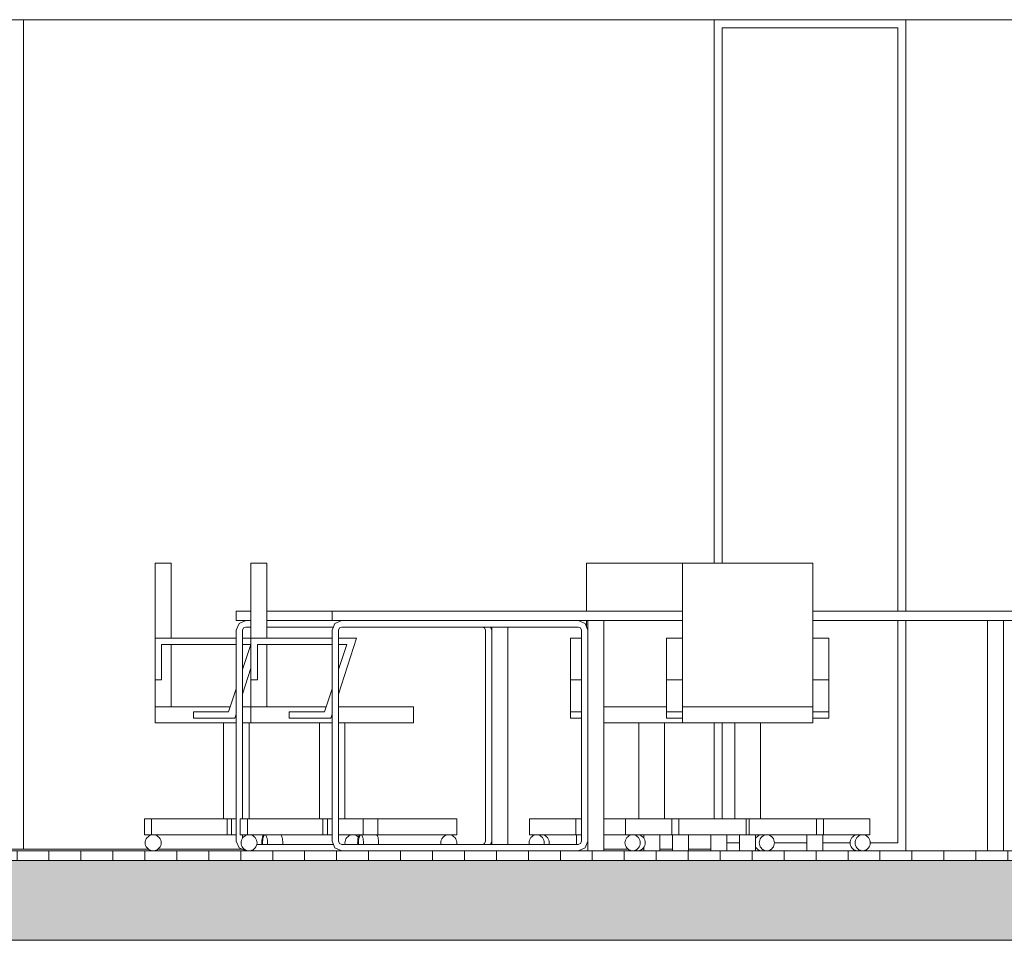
# Model space of a CAD drawing. Extents: x -138812 to 250702, y -18987 to 104055.
# Tile 165 of 193: x 106659 to 109740, y 83339 to 86219. Entities that reach past the tile are written whole.
import ezdxf

# ---------------------------------------------------------------- set-up
doc = ezdxf.new("R2010")
doc.units = 0
doc.header["$LTSCALE"] = 50
doc.linetypes.add('7 Voorgevel & doorsnede A-A$0$B0204', pattern=[1300, 1000, -100, 100, -100])
doc.layers.get('0').update_dxf_attribs({"linetype": 'CONTINUOUS'})
for name, color, linetype in [('7 Voorgevel & doorsnede A-A$0$00 Bestaande vloeren', 7, 'CONTINUOUS'), ('7 Voorgevel & doorsnede A-A$0$00 Bestaande vloeren Doorsnede-arcering', 7, 'CONTINUOUS'), ('7 Voorgevel & doorsnede A-A$0$00 Bestaande vloeren Laagscheidingslijnen', 7, 'CONTINUOUS'), ('7 Voorgevel & doorsnede A-A$0$00 Simple Ramen', 7, 'CONTINUOUS'), ('7 Voorgevel & doorsnede A-A$0$22 Binnenwanden', 7, 'CONTINUOUS'), ('7 Voorgevel & doorsnede A-A$0$23 Vloeren', 7, 'CONTINUOUS'), ('7 Voorgevel & doorsnede A-A$0$82 Interieur', 7, 'CONTINUOUS')]:
    doc.layers.add(name, color=color, linetype=linetype)

# ---------------------------------------------------------------- blocks, each defined once
blk = doc.blocks.new('7 Voorgevel & doorsnede A-A$0$Section Elem_281_3', base_point=(108550.6, 1635.3))
at = {"layer": '7 Voorgevel & doorsnede A-A$0$00 Bestaande vloeren', "color": 2, "linetype": 'Continuous', "lineweight": 0}
blk.add_line((83699.5, 11555.3), (96512.7, 11555.3), dxfattribs=at)
blk = doc.blocks.new('7 Voorgevel & doorsnede A-A$0$Section Elem_282_3', base_point=(108550.6, 1635.3))
at = {"layer": '7 Voorgevel & doorsnede A-A$0$00 Bestaande vloeren', "color": 2, "linetype": 'Continuous', "lineweight": 0}
blk.add_line((90736.6, 14435.3), (96512.7, 14435.3), dxfattribs=at)
blk = doc.blocks.new('7 Voorgevel & doorsnede A-A$0$Section Elem_288_3', base_point=(108550.6, 1635.3))
at = {"layer": '7 Voorgevel & doorsnede A-A$0$00 Bestaande vloeren Doorsnede-arcering', "linetype": 'Continuous', "lineweight": 0}
h = blk.add_hatch(dxfattribs=at)
h.set_pattern_fill('LIJNEN_VERT_100_0003', color=9, style=0, pattern_type=2)
h.set_pattern_definition([(90, (108550.56, 1635.29), (-100, 0), [])])
h.paths.add_polyline_path([(96512.7, 11805.3), (96512.7, 11835.3), (83899.9, 11835.3), (83899.9, 11805.3)], flags=0)
h = blk.add_hatch(dxfattribs=at)
h.set_pattern_fill('11_GEWAPEND_BETON__I_H_W_73', color=9, style=0, pattern_type=2)
h.set_pattern_definition([(0, (108550.56, 1635.29), (0, 70), [0, -70])])
h.paths.add_polyline_path([(96512.7, 11555.3), (96512.7, 11805.3), (83899.9, 11805.3), (83899.9, 11555.3)], flags=0)
at = {"layer": '7 Voorgevel & doorsnede A-A$0$00 Bestaande vloeren', "color": 2, "linetype": 'Continuous', "lineweight": 0}
blk.add_line((83899.9, 11835.3), (96512.7, 11835.3), dxfattribs=at)
at = {"layer": '7 Voorgevel & doorsnede A-A$0$00 Bestaande vloeren', "color": 1, "linetype": 'Continuous', "lineweight": 0}
blk.add_line((83899.9, 11555.3), (96512.7, 11555.3), dxfattribs=at)
at = {"layer": '7 Voorgevel & doorsnede A-A$0$00 Bestaande vloeren Laagscheidingslijnen', "color": 3, "linetype": 'Continuous', "lineweight": 0}
blk.add_line((83899.9, 11805.3), (96512.7, 11805.3), dxfattribs=at)
blk.add_line((83899.9, 11805.3), (96512.7, 11805.3), dxfattribs=at)
blk = doc.blocks.new('7 Voorgevel & doorsnede A-A$0$Section Elem_463_3', base_point=(108550.6, 1635.3))
at = {"layer": '7 Voorgevel & doorsnede A-A$0$22 Binnenwanden', "color": 252, "linetype": 'Continuous', "lineweight": 0}
for p, q in [((92939.5, 14435.3), (92939.5, 11840.3)), ((95099.8, 12735.3), (95099.8, 14435.3)), ((95099.8, 11935.3), (95099.8, 12235.3))]:
    blk.add_line(p, q, dxfattribs=at)
blk = doc.blocks.new('7 Voorgevel & doorsnede A-A$0$Section Elem_468_3', base_point=(108550.6, 1635.3))
at = {"layer": '7 Voorgevel & doorsnede A-A$0$82 Interieur', "color": 252, "linetype": 'Continuous', "lineweight": 0}
for p, q in [((95000.7, 12735.3), (94700.7, 12735.3)), ((94700.7, 12735.3), (94700.7, 12585.3)), ((94700.7, 12555.3), (94700.7, 12534.9)), ((94650.7, 12500.3), (94650.7, 12370.3)), ((94684.7, 12500.3), (94650.7, 12500.3)), ((94650.7, 12370.3), (94650.7, 12270.3)), ((94684.7, 12370.3), (94650.7, 12370.3)), ((94650.7, 12270.3), (94650.7, 12250.3)), ((94684.7, 12270.3), (94650.7, 12270.3)), ((94950.7, 12285.3), (94754.7, 12285.3)), ((94684.7, 12250.3), (94650.7, 12250.3)), ((95000.7, 12235.3), (94754.7, 12235.3)), ((94864.7, 11935.3), (94864.7, 12235.3)), ((94944.7, 11935.3), (94944.7, 12235.3)), ((94667.2, 11935.3), (94522.2, 11935.3)), ((94522.2, 11885.3), (94522.2, 11935.3)), ((94684.7, 11935.3), (94667.2, 11935.3)), ((94667.2, 11885.3), (94667.2, 11935.3)), ((94822.2, 11935.3), (94754.7, 11935.3)), ((94521.3, 11864.6), (94520.9, 11860.3)), ((94522.4, 11868.8), (94521.3, 11864.6)), ((94667.2, 11885.3), (94522.2, 11885.3)), ((94524.1, 11872.8), (94522.4, 11868.8)), ((94526.5, 11876.4), (94524.1, 11872.8)), ((94529.4, 11879.4), (94526.5, 11876.4)), ((94532.8, 11881.9), (94529.4, 11879.4)), ((94536.6, 11883.8), (94532.8, 11881.9)), ((94540.6, 11884.9), (94536.6, 11883.8)), ((94544.7, 11885.3), (94540.6, 11884.9)), ((94548.8, 11884.9), (94544.7, 11885.3)), ((94552.8, 11883.8), (94548.8, 11884.9)), ((94556.6, 11881.9), (94552.8, 11883.8)), ((94560, 11879.4), (94556.6, 11881.9)), ((94562.9, 11876.4), (94560, 11879.4)), ((94564.3, 11884.9), (94560.1, 11885.3)), ((94565.3, 11872.8), (94562.9, 11876.4)), ((94568.3, 11883.8), (94564.3, 11884.9)), ((94567, 11868.8), (94565.3, 11872.8)), ((94568.1, 11864.6), (94567, 11868.8)), ((94568.5, 11860.3), (94568.1, 11864.6)), ((94572, 11881.9), (94568.3, 11883.8)), ((94575.4, 11879.4), (94572, 11881.9)), ((94578.4, 11876.4), (94575.4, 11879.4)), ((94580.7, 11872.8), (94578.4, 11876.4)), ((94582.5, 11868.8), (94580.7, 11872.8)), ((94583.6, 11864.6), (94582.5, 11868.8)), ((94583.9, 11860.3), (94583.6, 11864.6)), ((94684.7, 11885.3), (94667.2, 11885.3)), ((94669.7, 11884.9), (94669.7, 11885.3)), ((94669.7, 11883.8), (94669.7, 11884.9)), ((94669.7, 11881.9), (94669.7, 11883.8)), ((94669.7, 11879.4), (94669.7, 11881.9)), ((94669.7, 11876.4), (94669.7, 11879.4)), ((94669.7, 11872.8), (94669.7, 11876.4)), ((94669.7, 11868.8), (94669.7, 11872.8)), ((94669.7, 11864.6), (94669.7, 11868.8)), ((94669.7, 11860.3), (94669.7, 11864.6)), ((94822.2, 11885.3), (94754.7, 11885.3)), ((94879.7, 11884.9), (94879.7, 11885.3)), ((94879.7, 11883.8), (94879.7, 11884.9)), ((94879.7, 11881.9), (94879.7, 11883.8)), ((94879.7, 11879.4), (94879.7, 11881.9)), ((94879.7, 11876.4), (94879.7, 11879.4)), ((94879.7, 11874.4), (94879.7, 11876.4)), ((94929.7, 11884.9), (94929.7, 11885.3)), ((94929.7, 11883.8), (94929.7, 11884.9)), ((94929.7, 11881.9), (94929.7, 11883.8)), ((94929.7, 11879.4), (94929.7, 11881.9)), ((94929.7, 11876.4), (94929.7, 11879.4)), ((94929.7, 11872.8), (94929.7, 11876.4)), ((94929.7, 11868.8), (94929.7, 11872.8)), ((94929.7, 11864.6), (94929.7, 11868.8)), ((94929.7, 11860.3), (94929.7, 11864.6)), ((95089.7, 11884.9), (95089.7, 11885.3)), ((95089.7, 11883.8), (95089.7, 11884.9)), ((95089.7, 11881.9), (95089.7, 11883.8)), ((95089.7, 11879.4), (95089.7, 11881.9)), ((95089.7, 11876.4), (95089.7, 11879.4)), ((95089.7, 11872.8), (95089.7, 11876.4)), ((95089.7, 11868.8), (95089.7, 11872.8)), ((95089.7, 11864.6), (95089.7, 11868.8)), ((95089.7, 11860.3), (95089.7, 11864.6)), ((95139.7, 11884.9), (95139.7, 11885.3)), ((95139.7, 11883.8), (95139.7, 11884.9)), ((95139.7, 11881.9), (95139.7, 11883.8)), ((95139.7, 11879.4), (95139.7, 11881.9)), ((95139.7, 11876.4), (95139.7, 11879.4)), ((95139.7, 11872.8), (95139.7, 11876.4)), ((95139.7, 11868.8), (95139.7, 11872.8)), ((95139.7, 11864.6), (95139.7, 11868.8)), ((95139.7, 11860.3), (95139.7, 11864.6)), ((95231, 11876.4), (95229.7, 11874.4)), ((95234, 11879.4), (95231, 11876.4)), ((95237.4, 11881.9), (95234, 11879.4)), ((95241.1, 11883.8), (95237.4, 11881.9)), ((95241.3, 11864.6), (95240.9, 11860.3)), ((95245.1, 11884.9), (95241.1, 11883.8)), ((95242.4, 11868.8), (95241.3, 11864.6)), ((95244.1, 11872.8), (95242.4, 11868.8)), ((95246.5, 11876.4), (95244.1, 11872.8)), ((95249.2, 11885.3), (95245.1, 11884.9)), ((95249.4, 11879.4), (95246.5, 11876.4)), ((95252.8, 11881.9), (95249.4, 11879.4)), ((95256.6, 11883.8), (95252.8, 11881.9)), ((95260.6, 11884.9), (95256.6, 11883.8)), ((95264.7, 11885.3), (95260.6, 11884.9)), ((95268.8, 11884.9), (95264.7, 11885.3)), ((95272.8, 11883.8), (95268.8, 11884.9)), ((95276.6, 11881.9), (95272.8, 11883.8)), ((95280, 11879.4), (95276.6, 11881.9)), ((95282.9, 11876.4), (95280, 11879.4)), ((95285.3, 11872.8), (95282.9, 11876.4)), ((95287, 11868.8), (95285.3, 11872.8)), ((95288.1, 11864.6), (95287, 11868.8)), ((95288.5, 11860.3), (95288.1, 11864.6)), ((94520.9, 11860.3), (94521.3, 11856)), ((94521.3, 11856), (94521.4, 11855.3)), ((94567.9, 11855.3), (94568.1, 11856)), ((94568.1, 11856), (94568.5, 11860.3)), ((94583.4, 11855.3), (94583.6, 11856)), ((94583.6, 11856), (94583.9, 11860.3)), ((94669.7, 11856), (94669.7, 11860.3)), ((94669.7, 11855.3), (94669.7, 11856)), ((94879.7, 11844.2), (94879.7, 11846.2)), ((94879.7, 11841.1), (94879.7, 11844.2)), ((94879.7, 11838.6), (94879.7, 11841.1)), ((94879.7, 11836.8), (94879.7, 11838.6)), ((94879.7, 11835.7), (94879.7, 11836.8)), ((94879.7, 11835.3), (94879.7, 11835.7)), ((94929.7, 11856), (94929.7, 11860.3)), ((94929.7, 11851.7), (94929.7, 11856)), ((94929.7, 11847.8), (94929.7, 11851.7)), ((94929.7, 11844.2), (94929.7, 11847.8)), ((94929.7, 11841.1), (94929.7, 11844.2)), ((94929.7, 11838.6), (94929.7, 11841.1)), ((94929.7, 11836.8), (94929.7, 11838.6)), ((94929.7, 11835.7), (94929.7, 11836.8)), ((94929.7, 11835.3), (94929.7, 11835.7)), ((95089.7, 11856), (95089.7, 11860.3)), ((95089.7, 11851.7), (95089.7, 11856)), ((95089.7, 11847.8), (95089.7, 11851.7)), ((95089.7, 11844.2), (95089.7, 11847.8)), ((95089.7, 11841.1), (95089.7, 11844.2)), ((95089.7, 11838.6), (95089.7, 11841.1)), ((95089.7, 11836.8), (95089.7, 11838.6)), ((95089.7, 11835.7), (95089.7, 11836.8)), ((95089.7, 11835.3), (95089.7, 11835.7)), ((95139.7, 11856), (95139.7, 11860.3)), ((95139.7, 11851.7), (95139.7, 11856)), ((95139.7, 11847.8), (95139.7, 11851.7)), ((95139.7, 11844.2), (95139.7, 11847.8)), ((95139.7, 11841.1), (95139.7, 11844.2)), ((95139.7, 11838.6), (95139.7, 11841.1)), ((95139.7, 11836.8), (95139.7, 11838.6)), ((95139.7, 11835.7), (95139.7, 11836.8)), ((95139.7, 11835.3), (95139.7, 11835.7)), ((95229.7, 11846.2), (95231, 11844.2)), ((95231, 11844.2), (95234, 11841.1)), ((95234, 11841.1), (95237.4, 11838.6)), ((95237.4, 11838.6), (95241.1, 11836.8)), ((95240.9, 11860.3), (95241.3, 11856)), ((95241.1, 11836.8), (95245.1, 11835.7)), ((95241.3, 11856), (95242.4, 11851.7)), ((95242.4, 11851.7), (95244.1, 11847.8)), ((95244.1, 11847.8), (95246.5, 11844.2)), ((95245.1, 11835.7), (95249.2, 11835.3)), ((95246.5, 11844.2), (95249.4, 11841.1)), ((95249.4, 11841.1), (95252.8, 11838.6)), ((95252.8, 11838.6), (95256.6, 11836.8)), ((95256.6, 11836.8), (95260.6, 11835.7)), ((95260.6, 11835.7), (95264.7, 11835.3)), ((95264.7, 11835.3), (95268.8, 11835.7)), ((95268.8, 11835.7), (95272.8, 11836.8)), ((95272.8, 11836.8), (95276.6, 11838.6)), ((95276.6, 11838.6), (95280, 11841.1)), ((95280, 11841.1), (95282.9, 11844.2)), ((95282.9, 11844.2), (95285.3, 11847.8)), ((95285.3, 11847.8), (95287, 11851.7)), ((95287, 11851.7), (95288.1, 11856)), ((95288.1, 11856), (95288.5, 11860.3))]:
    blk.add_line(p, q, dxfattribs=at)
blk = doc.blocks.new('7 Voorgevel & doorsnede A-A$0$Section Elem_735_3', base_point=(108550.6, 1635.3))
at = {"layer": '7 Voorgevel & doorsnede A-A$0$00 Simple Ramen', "color": 252, "linetype": 'Continuous', "lineweight": 0}
for p, q in [((95699.8, 14435.3), (95699.8, 12585.3)), ((95124.8, 12735.3), (95124.8, 14410.3)), ((95124.8, 14410.3), (95674.8, 14410.3)), ((95674.8, 14410.3), (95674.8, 12585.3)), ((95674.8, 12555.3), (95674.8, 11860.3)), ((95699.8, 12555.3), (95699.8, 11835.3)), ((95124.8, 11935.3), (95124.8, 12235.3)), ((95179.7, 11860.3), (95139.7, 11860.3)), ((95389.7, 11860.3), (95288.5, 11860.3)), ((95525.5, 11860.3), (95439.7, 11860.3)), ((95674.8, 11860.3), (95588.5, 11860.3))]:
    blk.add_line(p, q, dxfattribs=at)
blk = doc.blocks.new('7 Voorgevel & doorsnede A-A$0$Section Elem_738_3', base_point=(108550.6, 1635.3))
at = {"layer": '7 Voorgevel & doorsnede A-A$0$82 Interieur', "color": 252, "linetype": 'Continuous', "lineweight": 0}
for p, q in [((95954.7, 12546.5), (95954.7, 12555.3)), ((95954.7, 12525.3), (95954.7, 12546.5)), ((96004.7, 12546.5), (96004.7, 12555.3)), ((96004.7, 12525.3), (96004.7, 12546.5)), ((94404.7, 12525.3), (94404.7, 12535.3)), ((94404.7, 11865.3), (94404.7, 12525.3)), ((94454.7, 12525.3), (94454.7, 12535.3)), ((94454.7, 11865.3), (94454.7, 12525.3)), ((95954.7, 11865.3), (95954.7, 12525.3)), ((96004.7, 11865.3), (96004.7, 12525.3)), ((94404.7, 11855.3), (94404.7, 11865.3)), ((94454.7, 11855.3), (94454.7, 11865.3)), ((95954.7, 11844.1), (95954.7, 11865.3)), ((96004.7, 11844.1), (96004.7, 11865.3)), ((95954.7, 11835.3), (95954.7, 11844.1)), ((96004.7, 11835.3), (96004.7, 11844.1))]:
    blk.add_line(p, q, dxfattribs=at)
blk = doc.blocks.new('7 Voorgevel & doorsnede A-A$0$Section Elem_739_3', base_point=(108550.6, 1635.3))
at = {"layer": '7 Voorgevel & doorsnede A-A$0$82 Interieur', "color": 1, "linetype": 'Continuous', "lineweight": 0}
for p, q in [((95408.7, 12735.3), (95000.7, 12735.3)), ((95000.7, 12735.3), (95000.7, 12285.3)), ((95408.7, 12285.3), (95408.7, 12735.3)), ((94950.7, 12500.3), (94950.7, 12370.3)), ((95000.7, 12500.3), (94950.7, 12500.3)), ((95458.7, 12500.3), (95408.7, 12500.3)), ((95458.7, 12500.3), (95458.7, 12370.3)), ((94950.7, 12370.3), (94950.7, 12270.3)), ((95000.7, 12370.3), (94950.7, 12370.3)), ((95458.7, 12370.3), (95408.7, 12370.3)), ((95458.7, 12370.3), (95458.7, 12270.3)), ((94950.7, 12270.3), (94950.7, 12250.3)), ((95000.7, 12270.3), (94950.7, 12270.3)), ((95408.7, 12285.3), (95000.7, 12285.3)), ((95000.7, 12235.3), (95000.7, 12285.3)), ((95408.7, 12235.3), (95408.7, 12285.3)), ((95458.7, 12270.3), (95408.7, 12270.3)), ((95458.7, 12270.3), (95458.7, 12250.3)), ((95000.7, 12250.3), (94950.7, 12250.3)), ((95408.7, 12235.3), (95000.7, 12235.3)), ((95164.7, 11935.3), (95164.7, 12235.3)), ((95244.7, 11935.3), (95244.7, 12235.3)), ((95458.7, 12250.3), (95408.7, 12250.3)), ((94967.2, 11935.3), (94822.2, 11935.3)), ((94822.2, 11885.3), (94822.2, 11935.3)), ((94989.7, 11935.3), (94967.2, 11935.3)), ((94967.2, 11885.3), (94967.2, 11935.3)), ((95199.7, 11935.3), (94989.7, 11935.3)), ((94989.7, 11885.3), (94989.7, 11935.3)), ((95209.7, 11935.3), (95199.7, 11935.3)), ((95199.7, 11885.3), (95199.7, 11935.3)), ((95419.7, 11935.3), (95209.7, 11935.3)), ((95209.7, 11885.3), (95209.7, 11935.3)), ((95442.2, 11935.3), (95419.7, 11935.3)), ((95419.7, 11885.3), (95419.7, 11935.3)), ((95587.2, 11935.3), (95442.2, 11935.3)), ((95442.2, 11885.3), (95442.2, 11935.3)), ((95587.2, 11885.3), (95587.2, 11935.3)), ((94821.3, 11864.6), (94820.9, 11860.3)), ((94822.4, 11868.8), (94821.3, 11864.6)), ((94967.2, 11885.3), (94822.2, 11885.3)), ((94824.1, 11872.8), (94822.4, 11868.8)), ((94826.5, 11876.4), (94824.1, 11872.8)), ((94829.4, 11879.4), (94826.5, 11876.4)), ((94832.8, 11881.9), (94829.4, 11879.4)), ((94836.6, 11883.8), (94832.8, 11881.9)), ((94840.6, 11884.9), (94836.6, 11883.8)), ((94844.7, 11885.3), (94840.6, 11884.9)), ((94848.8, 11884.9), (94844.7, 11885.3)), ((94852.8, 11883.8), (94848.8, 11884.9)), ((94856.6, 11881.9), (94852.8, 11883.8)), ((94860, 11879.4), (94856.6, 11881.9)), ((94862.9, 11876.4), (94860, 11879.4)), ((94864.3, 11884.9), (94860.1, 11885.3)), ((94865.3, 11872.8), (94862.9, 11876.4)), ((94868.3, 11883.8), (94864.3, 11884.9)), ((94867, 11868.8), (94865.3, 11872.8)), ((94868.1, 11864.6), (94867, 11868.8)), ((94868.5, 11860.3), (94868.1, 11864.6)), ((94872, 11881.9), (94868.3, 11883.8)), ((94875.4, 11879.4), (94872, 11881.9)), ((94878.4, 11876.4), (94875.4, 11879.4)), ((94880.7, 11872.8), (94878.4, 11876.4)), ((94882.5, 11868.8), (94880.7, 11872.8)), ((94883.6, 11864.6), (94882.5, 11868.8)), ((94883.9, 11860.3), (94883.6, 11864.6)), ((94989.7, 11885.3), (94967.2, 11885.3)), ((94969.7, 11884.9), (94969.7, 11885.3)), ((94969.7, 11883.8), (94969.7, 11884.9)), ((94969.7, 11881.9), (94969.7, 11883.8)), ((94969.7, 11879.4), (94969.7, 11881.9)), ((94969.7, 11876.4), (94969.7, 11879.4)), ((94969.7, 11872.8), (94969.7, 11876.4)), ((94969.7, 11868.8), (94969.7, 11872.8)), ((94969.7, 11864.6), (94969.7, 11868.8)), ((94969.7, 11860.3), (94969.7, 11864.6)), ((95013.3, 11885.3), (94989.7, 11885.3)), ((95013.3, 11885.3), (95019.7, 11885.3)), ((95199.7, 11885.3), (95019.7, 11885.3)), ((95019.7, 11884.9), (95019.7, 11885.3)), ((95019.7, 11883.8), (95019.7, 11884.9)), ((95019.7, 11881.9), (95019.7, 11883.8)), ((95019.7, 11879.4), (95019.7, 11881.9)), ((95019.7, 11876.4), (95019.7, 11879.4)), ((95019.7, 11872.8), (95019.7, 11876.4)), ((95019.7, 11868.8), (95019.7, 11872.8)), ((95019.7, 11864.6), (95019.7, 11868.8)), ((95019.7, 11860.3), (95019.7, 11864.6)), ((95179.7, 11884.9), (95179.7, 11885.3)), ((95179.7, 11883.8), (95179.7, 11884.9)), ((95179.7, 11881.9), (95179.7, 11883.8)), ((95179.7, 11879.4), (95179.7, 11881.9)), ((95179.7, 11876.4), (95179.7, 11879.4)), ((95179.7, 11872.8), (95179.7, 11876.4)), ((95179.7, 11868.8), (95179.7, 11872.8)), ((95179.7, 11864.6), (95179.7, 11868.8)), ((95179.7, 11860.3), (95179.7, 11864.6)), ((95209.7, 11885.3), (95199.7, 11885.3)), ((95389.7, 11885.3), (95209.7, 11885.3)), ((95229.7, 11884.9), (95229.7, 11885.3)), ((95229.7, 11883.8), (95229.7, 11884.9)), ((95229.7, 11881.9), (95229.7, 11883.8)), ((95229.7, 11879.4), (95229.7, 11881.9)), ((95229.7, 11876.4), (95229.7, 11879.4)), ((95229.7, 11872.8), (95229.7, 11876.4)), ((95229.7, 11868.8), (95229.7, 11872.8)), ((95229.7, 11864.6), (95229.7, 11868.8)), ((95229.7, 11860.3), (95229.7, 11864.6)), ((95389.7, 11884.9), (95389.7, 11885.3)), ((95389.7, 11885.3), (95396.1, 11885.3)), ((95389.7, 11883.8), (95389.7, 11884.9)), ((95389.7, 11881.9), (95389.7, 11883.8)), ((95389.7, 11879.4), (95389.7, 11881.9)), ((95389.7, 11876.4), (95389.7, 11879.4)), ((95389.7, 11872.8), (95389.7, 11876.4)), ((95389.7, 11868.8), (95389.7, 11872.8)), ((95389.7, 11864.6), (95389.7, 11868.8)), ((95389.7, 11860.3), (95389.7, 11864.6)), ((95419.7, 11885.3), (95396.1, 11885.3)), ((95442.2, 11885.3), (95419.7, 11885.3)), ((95439.7, 11884.9), (95439.7, 11885.3)), ((95439.7, 11883.8), (95439.7, 11884.9)), ((95439.7, 11881.9), (95439.7, 11883.8)), ((95439.7, 11879.4), (95439.7, 11881.9)), ((95439.7, 11876.4), (95439.7, 11879.4)), ((95439.7, 11872.8), (95439.7, 11876.4)), ((95439.7, 11868.8), (95439.7, 11872.8)), ((95439.7, 11864.6), (95439.7, 11868.8)), ((95439.7, 11860.3), (95439.7, 11864.6)), ((95564, 11885.3), (95442.2, 11885.3)), ((95525.8, 11864.6), (95525.5, 11860.3)), ((95526.9, 11868.8), (95525.8, 11864.6)), ((95528.7, 11872.8), (95526.9, 11868.8)), ((95531, 11876.4), (95528.7, 11872.8)), ((95534, 11879.4), (95531, 11876.4)), ((95537.4, 11881.9), (95534, 11879.4)), ((95541.1, 11883.8), (95537.4, 11881.9)), ((95541.3, 11864.6), (95540.9, 11860.3)), ((95545.1, 11884.9), (95541.1, 11883.8)), ((95542.4, 11868.8), (95541.3, 11864.6)), ((95544.1, 11872.8), (95542.4, 11868.8)), ((95546.5, 11876.4), (95544.1, 11872.8)), ((95549.2, 11885.3), (95545.1, 11884.9)), ((95549.4, 11879.4), (95546.5, 11876.4)), ((95552.8, 11881.9), (95549.4, 11879.4)), ((95556.6, 11883.8), (95552.8, 11881.9)), ((95560.6, 11884.9), (95556.6, 11883.8)), ((95564.7, 11885.3), (95560.6, 11884.9)), ((95564.7, 11885.3), (95564, 11885.3)), ((95587.2, 11885.3), (95564.7, 11885.3)), ((95568.8, 11884.9), (95564.7, 11885.3)), ((95572.8, 11883.8), (95568.8, 11884.9)), ((95576.6, 11881.9), (95572.8, 11883.8)), ((95580, 11879.4), (95576.6, 11881.9)), ((95582.9, 11876.4), (95580, 11879.4)), ((95585.3, 11872.8), (95582.9, 11876.4)), ((95587, 11868.8), (95585.3, 11872.8)), ((95588.1, 11864.6), (95587, 11868.8)), ((95588.5, 11860.3), (95588.1, 11864.6)), ((94820.9, 11860.3), (94821.3, 11856)), ((94821.3, 11856), (94822.4, 11851.7)), ((94822.4, 11851.7), (94824.1, 11847.8)), ((94824.1, 11847.8), (94826.5, 11844.2)), ((94826.5, 11844.2), (94829.4, 11841.1)), ((94829.4, 11841.1), (94832.8, 11838.6)), ((94832.8, 11838.6), (94836.6, 11836.8)), ((94836.6, 11836.8), (94840.6, 11835.7)), ((94840.6, 11835.7), (94844.7, 11835.3)), ((94844.7, 11835.3), (94848.8, 11835.7)), ((94848.8, 11835.7), (94852.8, 11836.8)), ((94852.8, 11836.8), (94856.6, 11838.6)), ((94856.6, 11838.6), (94860, 11841.1)), ((94860, 11841.1), (94862.9, 11844.2)), ((94860.1, 11835.3), (94864.3, 11835.7)), ((94862.9, 11844.2), (94865.3, 11847.8)), ((94864.3, 11835.7), (94868.3, 11836.8)), ((94865.3, 11847.8), (94867, 11851.7)), ((94867, 11851.7), (94868.1, 11856)), ((94868.1, 11856), (94868.5, 11860.3)), ((94868.3, 11836.8), (94872, 11838.6)), ((94872, 11838.6), (94875.4, 11841.1)), ((94875.4, 11841.1), (94878.4, 11844.2)), ((94878.4, 11844.2), (94880.7, 11847.8)), ((94880.7, 11847.8), (94882.5, 11851.7)), ((94882.5, 11851.7), (94883.6, 11856)), ((94883.6, 11856), (94883.9, 11860.3)), ((94969.7, 11856), (94969.7, 11860.3)), ((94969.7, 11851.7), (94969.7, 11856)), ((94969.7, 11847.8), (94969.7, 11851.7)), ((94969.7, 11844.2), (94969.7, 11847.8)), ((94969.7, 11841.1), (94969.7, 11844.2)), ((94969.7, 11838.6), (94969.7, 11841.1)), ((94969.7, 11836.8), (94969.7, 11838.6)), ((94969.7, 11835.7), (94969.7, 11836.8)), ((94969.7, 11835.3), (94969.7, 11835.7)), ((95019.7, 11856), (95019.7, 11860.3)), ((95019.7, 11851.7), (95019.7, 11856)), ((95019.7, 11847.8), (95019.7, 11851.7)), ((95019.7, 11844.2), (95019.7, 11847.8)), ((95019.7, 11841.1), (95019.7, 11844.2)), ((95019.7, 11838.6), (95019.7, 11841.1)), ((95019.7, 11836.8), (95019.7, 11838.6)), ((95019.7, 11835.7), (95019.7, 11836.8)), ((95019.7, 11835.3), (95019.7, 11835.7)), ((95179.7, 11856), (95179.7, 11860.3)), ((95179.7, 11851.7), (95179.7, 11856)), ((95179.7, 11847.8), (95179.7, 11851.7)), ((95179.7, 11844.2), (95179.7, 11847.8)), ((95179.7, 11841.1), (95179.7, 11844.2)), ((95179.7, 11838.6), (95179.7, 11841.1)), ((95179.7, 11836.8), (95179.7, 11838.6)), ((95179.7, 11835.7), (95179.7, 11836.8)), ((95179.7, 11835.3), (95179.7, 11835.7)), ((95229.7, 11856), (95229.7, 11860.3)), ((95229.7, 11851.7), (95229.7, 11856)), ((95229.7, 11847.8), (95229.7, 11851.7)), ((95229.7, 11844.2), (95229.7, 11847.8)), ((95229.7, 11841.1), (95229.7, 11844.2)), ((95229.7, 11838.6), (95229.7, 11841.1)), ((95229.7, 11836.8), (95229.7, 11838.6)), ((95229.7, 11835.7), (95229.7, 11836.8)), ((95229.7, 11835.3), (95229.7, 11835.7)), ((95389.7, 11856), (95389.7, 11860.3)), ((95389.7, 11851.7), (95389.7, 11856)), ((95389.7, 11847.8), (95389.7, 11851.7)), ((95389.7, 11844.2), (95389.7, 11847.8)), ((95389.7, 11841.1), (95389.7, 11844.2)), ((95389.7, 11838.6), (95389.7, 11841.1)), ((95389.7, 11836.8), (95389.7, 11838.6)), ((95389.7, 11835.7), (95389.7, 11836.8)), ((95389.7, 11835.3), (95389.7, 11835.7)), ((95439.7, 11856), (95439.7, 11860.3)), ((95439.7, 11851.7), (95439.7, 11856)), ((95439.7, 11847.8), (95439.7, 11851.7)), ((95439.7, 11844.2), (95439.7, 11847.8)), ((95439.7, 11841.1), (95439.7, 11844.2)), ((95439.7, 11838.6), (95439.7, 11841.1)), ((95439.7, 11836.8), (95439.7, 11838.6)), ((95439.7, 11835.7), (95439.7, 11836.8)), ((95439.7, 11835.3), (95439.7, 11835.7)), ((95525.5, 11860.3), (95525.8, 11856)), ((95525.8, 11856), (95526.9, 11851.7)), ((95526.9, 11851.7), (95528.7, 11847.8)), ((95528.7, 11847.8), (95531, 11844.2)), ((95531, 11844.2), (95534, 11841.1)), ((95534, 11841.1), (95537.4, 11838.6)), ((95537.4, 11838.6), (95541.1, 11836.8)), ((95540.9, 11860.3), (95541.3, 11856)), ((95541.1, 11836.8), (95545.1, 11835.7)), ((95541.3, 11856), (95542.4, 11851.7)), ((95542.4, 11851.7), (95544.1, 11847.8)), ((95544.1, 11847.8), (95546.5, 11844.2)), ((95545.1, 11835.7), (95549.2, 11835.3)), ((95546.5, 11844.2), (95549.4, 11841.1)), ((95549.4, 11841.1), (95552.8, 11838.6)), ((95552.8, 11838.6), (95556.6, 11836.8)), ((95556.6, 11836.8), (95560.6, 11835.7)), ((95560.6, 11835.7), (95564.7, 11835.3)), ((95564.7, 11835.3), (95568.8, 11835.7)), ((95568.8, 11835.7), (95572.8, 11836.8)), ((95572.8, 11836.8), (95576.6, 11838.6)), ((95576.6, 11838.6), (95580, 11841.1)), ((95580, 11841.1), (95582.9, 11844.2)), ((95582.9, 11844.2), (95585.3, 11847.8)), ((95585.3, 11847.8), (95587, 11851.7)), ((95587, 11851.7), (95588.1, 11856)), ((95588.1, 11856), (95588.5, 11860.3))]:
    blk.add_line(p, q, dxfattribs=at)
blk = doc.blocks.new('7 Voorgevel & doorsnede A-A$0$Section Elem_740_3', base_point=(108550.6, 1635.3))
at = {"layer": '7 Voorgevel & doorsnede A-A$0$82 Interieur', "color": 1, "linetype": 'Continuous', "lineweight": 0}
for p, q in [((95000.7, 12585.3), (94704.7, 12585.3)), ((96304.7, 12585.3), (95408.7, 12585.3)), ((96304.7, 12555.3), (96304.7, 12585.3)), ((94704.7, 12546.5), (94704.7, 12555.3)), ((95000.7, 12555.3), (94704.7, 12555.3)), ((94704.7, 12525.3), (94704.7, 12546.5)), ((94754.7, 12546.5), (94754.7, 12555.3)), ((94754.7, 12525.3), (94754.7, 12546.5)), ((96304.7, 12555.3), (95408.7, 12555.3)), ((96254.7, 12546.5), (96254.7, 12555.3)), ((96254.7, 12525.3), (96254.7, 12546.5)), ((96304.7, 12546.5), (96304.7, 12555.3)), ((96304.7, 12525.3), (96304.7, 12546.5)), ((94704.7, 11865.3), (94704.7, 12525.3)), ((94754.7, 11865.3), (94754.7, 12525.3)), ((96254.7, 11865.3), (96254.7, 12525.3)), ((96304.7, 11865.3), (96304.7, 12525.3)), ((94704.7, 11844.1), (94704.7, 11865.3)), ((94754.7, 11844.1), (94754.7, 11865.3)), ((96254.7, 11844.1), (96254.7, 11865.3)), ((96304.7, 11844.1), (96304.7, 11865.3)), ((94704.7, 11835.3), (94704.7, 11844.1)), ((94754.7, 11835.3), (94754.7, 11844.1)), ((96254.7, 11835.3), (96254.7, 11844.1)), ((96304.7, 11835.3), (96304.7, 11844.1))]:
    blk.add_line(p, q, dxfattribs=at)
blk = doc.blocks.new('7 Voorgevel & doorsnede A-A$0$Section Elem_741_3', base_point=(108550.6, 1635.3))
at = {"layer": '7 Voorgevel & doorsnede A-A$0$82 Interieur', "color": 252, "linetype": 'Continuous', "lineweight": 0}
for p, q in [((93350.7, 12735.3), (93350.7, 12500.3)), ((93350.7, 12735.3), (93400.7, 12735.3)), ((93400.7, 12735.3), (93400.7, 12500.3)), ((93604.7, 12500.3), (93350.7, 12500.3)), ((93350.7, 12500.3), (93350.7, 12370.3)), ((93370.7, 12370.3), (93370.7, 12480.3)), ((93370.7, 12480.3), (93604.7, 12480.3)), ((93400.7, 12480.3), (93400.7, 12285.3)), ((93650.7, 12500.3), (93624.7, 12500.3)), ((93624.7, 12480.3), (93650.7, 12480.3)), ((93650.7, 12480.3), (93624.7, 12402.3)), ((93624.7, 12325.3), (93650.7, 12406.5)), ((93350.7, 12370.3), (93350.7, 12285.3)), ((93350.7, 12370.3), (93370.7, 12370.3)), ((93604.7, 12342.3), (93580.7, 12270.3)), ((93350.7, 12285.3), (93585.7, 12285.3)), ((93350.7, 12235.3), (93350.7, 12285.3)), ((93580.7, 12270.3), (93470.7, 12270.3)), ((93470.7, 12270.3), (93470.7, 12250.3)), ((93600.7, 12250.3), (93604.7, 12262.8)), ((93624.7, 12285.3), (93650.7, 12285.3)), ((93350.7, 12235.3), (93604.7, 12235.3)), ((93470.7, 12250.3), (93600.7, 12250.3)), ((93564.7, 11935.3), (93564.7, 12235.3)), ((93624.7, 12235.3), (93650.7, 12235.3)), ((93644.7, 11935.3), (93644.7, 12235.3)), ((93317.2, 11935.3), (93339.7, 11935.3)), ((93317.2, 11885.3), (93317.2, 11935.3)), ((93339.7, 11935.3), (93575.7, 11935.3)), ((93339.7, 11885.3), (93339.7, 11935.3)), ((93575.7, 11935.3), (93589.7, 11935.3)), ((93575.7, 11885.3), (93575.7, 11935.3)), ((93589.7, 11935.3), (93604.7, 11935.3)), ((93589.7, 11885.3), (93589.7, 11935.3)), ((93317.2, 11885.3), (93339.7, 11885.3)), ((93319.7, 11860.3), (93320.1, 11864.6)), ((93320.1, 11864.6), (93321.2, 11868.8)), ((93321.2, 11868.8), (93323, 11872.8)), ((93323, 11872.8), (93325.5, 11876.4)), ((93325.5, 11876.4), (93328.6, 11879.4)), ((93328.6, 11879.4), (93332.2, 11881.9)), ((93332.2, 11881.9), (93336.1, 11883.8)), ((93336.1, 11883.8), (93340.4, 11884.9)), ((93339.7, 11885.3), (93575.7, 11885.3)), ((93340.4, 11884.9), (93344.7, 11885.3)), ((93344.7, 11885.3), (93349, 11884.9)), ((93349, 11884.9), (93353.2, 11883.8)), ((93353.2, 11883.8), (93357.2, 11881.9)), ((93357.2, 11881.9), (93360.8, 11879.4)), ((93360.8, 11879.4), (93363.8, 11876.4)), ((93363.8, 11876.4), (93366.3, 11872.8)), ((93366.3, 11872.8), (93368.2, 11868.8)), ((93368.2, 11868.8), (93369.3, 11864.6)), ((93369.3, 11864.6), (93369.7, 11860.3)), ((93575.7, 11885.3), (93589.7, 11885.3)), ((93589.7, 11885.3), (93604.7, 11885.3)), ((93684.6, 11864.6), (93684.5, 11860.3)), ((93684.9, 11868.8), (93684.6, 11864.6)), ((93685.5, 11872.8), (93684.9, 11868.8)), ((93686.3, 11876.4), (93685.5, 11872.8)), ((93687.2, 11879.4), (93686.3, 11876.4)), ((93687, 11860.3), (93687.1, 11864.6)), ((93687.1, 11864.6), (93687.4, 11868.8)), ((93688.3, 11881.9), (93687.2, 11879.4)), ((93687.4, 11868.8), (93688, 11872.8)), ((93688, 11872.8), (93688.8, 11876.4)), ((93689.6, 11883.8), (93688.3, 11881.9)), ((93688.8, 11876.4), (93689.7, 11879.4)), ((93690.9, 11884.9), (93689.6, 11883.8)), ((93689.7, 11879.4), (93690.8, 11881.9)), ((93690.8, 11881.9), (93692.1, 11883.8)), ((93692.2, 11885.3), (93690.9, 11884.9)), ((93692.1, 11883.8), (93693.4, 11884.9)), ((93693.4, 11884.9), (93694.7, 11885.3)), ((93694.7, 11885.3), (93696, 11884.9)), ((93696, 11884.9), (93697.3, 11883.8)), ((93697.3, 11883.8), (93698.6, 11881.9)), ((93698.6, 11881.9), (93699.7, 11879.4)), ((93699.7, 11879.4), (93700.6, 11876.4)), ((93700.6, 11876.4), (93701.4, 11872.8)), ((93701.4, 11872.8), (93702, 11868.8)), ((93702, 11868.8), (93702.3, 11864.6)), ((93702.3, 11864.6), (93702.4, 11860.3)), ((93742.2, 11885.3), (93743.6, 11884.9)), ((93743.6, 11884.9), (93744.9, 11883.8)), ((93744.9, 11883.8), (93746.1, 11881.9)), ((93746.1, 11881.9), (93747.2, 11879.4)), ((93747.2, 11879.4), (93748.2, 11876.4)), ((93748.2, 11876.4), (93748.9, 11872.8)), ((93748.9, 11872.8), (93749.5, 11868.8)), ((93749.5, 11868.8), (93749.9, 11864.6)), ((93749.9, 11864.6), (93750, 11860.3)), ((93944.7, 11860.3), (93945.1, 11864.6)), ((93945.1, 11864.6), (93946.2, 11868.8)), ((93946.2, 11868.8), (93948, 11872.8)), ((93948, 11872.8), (93950.5, 11876.4)), ((93950.5, 11876.4), (93953.6, 11879.4)), ((93953.6, 11879.4), (93957.2, 11881.9)), ((93957.2, 11881.9), (93961.1, 11883.8)), ((93961.1, 11883.8), (93965.4, 11884.9)), ((93965.4, 11884.9), (93969.7, 11885.3)), ((93969.7, 11885.3), (93974, 11884.9)), ((93974, 11884.9), (93978.2, 11883.8)), ((93978.2, 11883.8), (93982.2, 11881.9)), ((93982.2, 11881.9), (93985.8, 11879.4)), ((93985.8, 11879.4), (93986.9, 11878.3)), ((93320.1, 11856), (93319.7, 11860.3)), ((93321.2, 11851.7), (93320.1, 11856)), ((93323, 11847.8), (93321.2, 11851.7)), ((93325.5, 11844.2), (93323, 11847.8)), ((93328.6, 11841.1), (93325.5, 11844.2)), ((93332.2, 11838.6), (93328.6, 11841.1)), ((93336.1, 11836.8), (93332.2, 11838.6)), ((93340.4, 11835.7), (93336.1, 11836.8)), ((93344.7, 11835.3), (93340.4, 11835.7)), ((93349, 11835.7), (93344.7, 11835.3)), ((93353.2, 11836.8), (93349, 11835.7)), ((93357.2, 11838.6), (93353.2, 11836.8)), ((93360.8, 11841.1), (93357.2, 11838.6)), ((93363.8, 11844.2), (93360.8, 11841.1)), ((93366.3, 11847.8), (93363.8, 11844.2)), ((93368.2, 11851.7), (93366.3, 11847.8)), ((93369.3, 11856), (93368.2, 11851.7)), ((93369.7, 11860.3), (93369.3, 11856)), ((93684.5, 11860.3), (93684.6, 11856)), ((93684.6, 11856), (93684.6, 11855.3)), ((93687.1, 11856), (93687, 11860.3)), ((93687.1, 11855.3), (93687.1, 11856)), ((93702.3, 11856), (93702.2, 11855.3)), ((93702.4, 11860.3), (93702.3, 11856)), ((93749.9, 11856), (93749.8, 11855.3)), ((93750, 11860.3), (93749.9, 11856)), ((93945.1, 11856), (93944.7, 11860.3)), ((93945.3, 11855.3), (93945.1, 11856))]:
    blk.add_line(p, q, dxfattribs=at)
blk = doc.blocks.new('7 Voorgevel & doorsnede A-A$0$Section Elem_742_3', base_point=(108550.6, 1635.3))
at = {"layer": '7 Voorgevel & doorsnede A-A$0$82 Interieur', "color": 252, "linetype": 'Continuous', "lineweight": 0}
for p, q in [((93604.7, 12585.3), (93650.7, 12585.3)), ((93604.7, 12555.3), (93604.7, 12585.3)), ((93700.7, 12585.3), (93904.7, 12585.3)), ((93604.7, 12555.3), (93634.7, 12555.3)), ((93604.7, 12525.3), (93613.5, 12546.5)), ((93613.5, 12546.5), (93634.7, 12555.3)), ((93634.7, 12555.3), (93650.7, 12555.3)), ((93700.7, 12555.3), (93904.7, 12555.3)), ((93604.7, 11865.3), (93604.7, 12525.3)), ((93627.6, 12532.4), (93624.7, 12525.3)), ((93624.7, 12525.3), (93624.7, 11935.3)), ((93634.7, 12535.3), (93627.6, 12532.4)), ((93650.7, 12535.3), (93634.7, 12535.3)), ((93908.8, 12535.3), (93700.7, 12535.3)), ((94381.8, 12532.4), (94374.7, 12535.3)), ((94384.7, 12525.3), (94381.8, 12532.4)), ((94384.7, 11865.3), (94384.7, 12525.3)), ((94400.6, 12535.3), (94404.7, 12525.3)), ((93613.5, 11844.1), (93604.7, 11865.3)), ((93624.7, 11885.3), (93624.7, 11875.1)), ((94381.8, 11858.2), (94384.7, 11865.3)), ((94404.7, 11865.3), (94400.6, 11855.3)), ((93634.7, 11835.3), (93613.5, 11844.1)), ((93669.1, 11855.3), (93908.8, 11855.3)), ((94374.7, 11855.3), (94381.8, 11858.2))]:
    blk.add_line(p, q, dxfattribs=at)
blk = doc.blocks.new('7 Voorgevel & doorsnede A-A$0$Section Elem_743_3', base_point=(108550.6, 1635.3))
at = {"layer": '7 Voorgevel & doorsnede A-A$0$82 Interieur', "color": 1, "linetype": 'Continuous', "lineweight": 0}
for p, q in [((93650.7, 12735.3), (93650.7, 12500.3)), ((93650.7, 12735.3), (93700.7, 12735.3)), ((93700.7, 12735.3), (93700.7, 12500.3)), ((93904.7, 12500.3), (93650.7, 12500.3)), ((93650.7, 12500.3), (93650.7, 12370.3)), ((93670.7, 12370.3), (93670.7, 12480.3)), ((93670.7, 12480.3), (93904.7, 12480.3)), ((93700.7, 12480.3), (93700.7, 12285.3)), ((93924.7, 12325.3), (93980.7, 12500.3)), ((93980.7, 12500.3), (93924.7, 12500.3)), ((93924.7, 12480.3), (93950.7, 12480.3)), ((93950.7, 12480.3), (93924.7, 12402.3)), ((93650.7, 12370.3), (93650.7, 12285.3)), ((93650.7, 12370.3), (93670.7, 12370.3)), ((93904.7, 12342.3), (93880.7, 12270.3)), ((93650.7, 12285.3), (93885.7, 12285.3)), ((93650.7, 12235.3), (93650.7, 12285.3)), ((93880.7, 12270.3), (93770.7, 12270.3)), ((93770.7, 12270.3), (93770.7, 12250.3)), ((93900.7, 12250.3), (93904.7, 12262.8)), ((93924.7, 12285.3), (94158.7, 12285.3)), ((94158.7, 12235.3), (94158.7, 12285.3)), ((93650.7, 12235.3), (93904.7, 12235.3)), ((93770.7, 12250.3), (93900.7, 12250.3)), ((93864.7, 11935.3), (93864.7, 12235.3)), ((93924.7, 12235.3), (94158.7, 12235.3)), ((93944.7, 11935.3), (93944.7, 12235.3)), ((93617.2, 11935.3), (93639.7, 11935.3)), ((93617.2, 11885.3), (93617.2, 11935.3)), ((93639.7, 11935.3), (93875.7, 11935.3)), ((93639.7, 11885.3), (93639.7, 11935.3)), ((93875.7, 11935.3), (93889.7, 11935.3)), ((93875.7, 11885.3), (93875.7, 11935.3)), ((93889.7, 11935.3), (93904.7, 11935.3)), ((93889.7, 11885.3), (93889.7, 11935.3)), ((93924.7, 11935.3), (94002.2, 11935.3)), ((94002.2, 11935.3), (94047.2, 11935.3)), ((94002.2, 11885.3), (94002.2, 11935.3)), ((94047.2, 11935.3), (94294.7, 11935.3)), ((94047.2, 11885.3), (94047.2, 11935.3)), ((94294.7, 11885.3), (94294.7, 11935.3)), ((93617.2, 11885.3), (93639.7, 11885.3)), ((93619.7, 11860.3), (93620.1, 11864.6)), ((93620.1, 11864.6), (93621.2, 11868.8)), ((93621.2, 11868.8), (93623, 11872.8)), ((93623, 11872.8), (93625.5, 11876.4)), ((93625.5, 11876.4), (93628.6, 11879.4)), ((93628.6, 11879.4), (93632.2, 11881.9)), ((93632.2, 11881.9), (93636.1, 11883.8)), ((93636.1, 11883.8), (93640.4, 11884.9)), ((93639.7, 11885.3), (93875.7, 11885.3)), ((93640.4, 11884.9), (93644.7, 11885.3)), ((93644.7, 11885.3), (93649, 11884.9)), ((93649, 11884.9), (93653.2, 11883.8)), ((93653.2, 11883.8), (93657.2, 11881.9)), ((93657.2, 11881.9), (93660.8, 11879.4)), ((93660.8, 11879.4), (93663.8, 11876.4)), ((93663.8, 11876.4), (93666.3, 11872.8)), ((93666.3, 11872.8), (93668.2, 11868.8)), ((93668.2, 11868.8), (93669.3, 11864.6)), ((93669.3, 11864.6), (93669.7, 11860.3)), ((93875.7, 11885.3), (93889.7, 11885.3)), ((93889.7, 11885.3), (93904.7, 11885.3)), ((93924.7, 11885.3), (94002.2, 11885.3)), ((93984.6, 11864.6), (93984.5, 11860.3)), ((93984.9, 11868.8), (93984.6, 11864.6)), ((93985.5, 11872.8), (93984.9, 11868.8)), ((93986.3, 11876.4), (93985.5, 11872.8)), ((93987.2, 11879.4), (93986.3, 11876.4)), ((93987, 11860.3), (93987.1, 11864.6)), ((93987.1, 11864.6), (93987.4, 11868.8)), ((93988.3, 11881.9), (93987.2, 11879.4)), ((93987.4, 11868.8), (93988, 11872.8)), ((93988, 11872.8), (93988.8, 11876.4)), ((93989.6, 11883.8), (93988.3, 11881.9)), ((93988.8, 11876.4), (93989.7, 11879.4)), ((93990.9, 11884.9), (93989.6, 11883.8)), ((93989.7, 11879.4), (93990.8, 11881.9)), ((93990.8, 11881.9), (93992.1, 11883.8)), ((93992.2, 11885.3), (93990.9, 11884.9)), ((93992.1, 11883.8), (93993.4, 11884.9)), ((93993.4, 11884.9), (93994.7, 11885.3)), ((93994.7, 11885.3), (93996, 11884.9)), ((93996, 11884.9), (93997.3, 11883.8)), ((93997.3, 11883.8), (93998.6, 11881.9)), ((93998.6, 11881.9), (93999.7, 11879.4)), ((93999.7, 11879.4), (94000.6, 11876.4)), ((94000.6, 11876.4), (94001.4, 11872.8)), ((94001.4, 11872.8), (94002, 11868.8)), ((94002, 11868.8), (94002.3, 11864.6)), ((94002.2, 11885.3), (94047.2, 11885.3)), ((94002.3, 11864.6), (94002.4, 11860.3)), ((94042.2, 11885.3), (94043.6, 11884.9)), ((94043.6, 11884.9), (94044.9, 11883.8)), ((94044.9, 11883.8), (94046.1, 11881.9)), ((94046.1, 11881.9), (94047.2, 11879.4)), ((94047.2, 11885.3), (94294.7, 11885.3)), ((94047.2, 11879.4), (94048.2, 11876.4)), ((94048.2, 11876.4), (94048.9, 11872.8)), ((94048.9, 11872.8), (94049.5, 11868.8)), ((94049.5, 11868.8), (94049.9, 11864.6)), ((94049.9, 11864.6), (94050, 11860.3)), ((94244.7, 11860.3), (94245.1, 11864.6)), ((94245.1, 11864.6), (94246.2, 11868.8)), ((94246.2, 11868.8), (94248, 11872.8)), ((94248, 11872.8), (94250.5, 11876.4)), ((94250.5, 11876.4), (94253.6, 11879.4)), ((94253.6, 11879.4), (94257.2, 11881.9)), ((94257.2, 11881.9), (94261.1, 11883.8)), ((94261.1, 11883.8), (94265.4, 11884.9)), ((94265.4, 11884.9), (94269.7, 11885.3)), ((94269.7, 11885.3), (94274, 11884.9)), ((94274, 11884.9), (94278.2, 11883.8)), ((94278.2, 11883.8), (94282.2, 11881.9)), ((94282.2, 11881.9), (94285.8, 11879.4)), ((94285.8, 11879.4), (94288.8, 11876.4)), ((94288.8, 11876.4), (94291.3, 11872.8)), ((94291.3, 11872.8), (94293.2, 11868.8)), ((94293.2, 11868.8), (94294.3, 11864.6)), ((94294.3, 11864.6), (94294.7, 11860.3)), ((93620.1, 11856), (93619.7, 11860.3)), ((93621.2, 11851.7), (93620.1, 11856)), ((93623, 11847.8), (93621.2, 11851.7)), ((93625.5, 11844.2), (93623, 11847.8)), ((93628.6, 11841.1), (93625.5, 11844.2)), ((93632.2, 11838.6), (93628.6, 11841.1)), ((93636.1, 11836.8), (93632.2, 11838.6)), ((93640.4, 11835.7), (93636.1, 11836.8)), ((93644.7, 11835.3), (93640.4, 11835.7)), ((93649, 11835.7), (93644.7, 11835.3)), ((93653.2, 11836.8), (93649, 11835.7)), ((93657.2, 11838.6), (93653.2, 11836.8)), ((93660.8, 11841.1), (93657.2, 11838.6)), ((93663.8, 11844.2), (93660.8, 11841.1)), ((93666.3, 11847.8), (93663.8, 11844.2)), ((93668.2, 11851.7), (93666.3, 11847.8)), ((93669.3, 11856), (93668.2, 11851.7)), ((93669.7, 11860.3), (93669.3, 11856)), ((93984.5, 11860.3), (93984.6, 11856)), ((93984.6, 11856), (93984.6, 11855.3)), ((93987.1, 11856), (93987, 11860.3)), ((93987.1, 11855.3), (93987.1, 11856)), ((94002.3, 11856), (94002.2, 11855.3)), ((94002.4, 11860.3), (94002.3, 11856)), ((94049.9, 11856), (94049.8, 11855.3)), ((94050, 11860.3), (94049.9, 11856)), ((94245.1, 11856), (94244.7, 11860.3)), ((94245.3, 11855.3), (94245.1, 11856)), ((94294.3, 11856), (94294.1, 11855.3)), ((94294.7, 11860.3), (94294.3, 11856))]:
    blk.add_line(p, q, dxfattribs=at)
blk = doc.blocks.new('7 Voorgevel & doorsnede A-A$0$Section Elem_744_3', base_point=(108550.6, 1635.3))
at = {"layer": '7 Voorgevel & doorsnede A-A$0$82 Interieur', "color": 1, "linetype": 'Continuous', "lineweight": 0}
for p, q in [((93904.7, 12585.3), (94704.7, 12585.3)), ((93904.7, 12555.3), (93904.7, 12585.3)), ((93904.7, 12555.3), (93934.7, 12555.3)), ((93904.7, 12525.3), (93913.5, 12546.5)), ((93913.5, 12546.5), (93934.7, 12555.3)), ((93934.7, 12555.3), (94674.7, 12555.3)), ((94674.7, 12555.3), (94704.7, 12555.3)), ((94674.7, 12555.3), (94695.9, 12546.5)), ((94695.9, 12546.5), (94704.7, 12525.3)), ((93904.7, 11865.3), (93904.7, 12525.3)), ((93927.6, 12532.4), (93924.7, 12525.3)), ((93924.7, 12525.3), (93924.7, 11865.3)), ((93934.7, 12535.3), (93927.6, 12532.4)), ((94674.7, 12535.3), (93934.7, 12535.3)), ((94681.8, 12532.4), (94674.7, 12535.3)), ((94684.7, 12525.3), (94681.8, 12532.4)), ((94684.7, 11865.3), (94684.7, 12525.3)), ((93913.5, 11844.1), (93904.7, 11865.3)), ((93924.7, 11865.3), (93927.6, 11858.2)), ((94681.8, 11858.2), (94684.7, 11865.3)), ((94704.7, 11865.3), (94695.9, 11844.1)), ((93934.7, 11835.3), (93913.5, 11844.1)), ((93927.6, 11858.2), (93934.7, 11855.3)), ((93934.7, 11855.3), (94674.7, 11855.3)), ((94674.7, 11855.3), (94681.8, 11858.2)), ((94695.9, 11844.1), (94674.7, 11835.3))]:
    blk.add_line(p, q, dxfattribs=at)
blk = doc.blocks.new('7 Voorgevel & doorsnede A-A$0$Section Elem_760_3', base_point=(108550.6, 1635.3))
at = {"layer": '7 Voorgevel & doorsnede A-A$0$23 Vloeren', "color": 252, "linetype": 'Continuous', "lineweight": 0}
for p, q in [((92800, 11840.3), (92958, 11840.3)), ((92958, 11840.3), (93116.6, 11840.3)), ((93116.6, 11840.3), (93196, 11840.3)), ((93196, 11840.3), (93329.8, 11840.3)), ((93359.6, 11840.3), (93511.8, 11840.3)), ((93511.8, 11840.3), (93622.6, 11840.3)), ((94754.7, 11840.3), (94784.4, 11840.3)), ((94784.4, 11840.3), (94830.6, 11840.3)), ((94874.3, 11840.3), (94879.7, 11840.3)), ((94929.7, 11840.3), (94969.7, 11840.3)), ((95019.7, 11840.3), (95088.5, 11840.3))]:
    blk.add_line(p, q, dxfattribs=at)
blk = doc.blocks.new('7 Voorgevel & doorsnede A-A$0$A DOORSNEDE A-A_STORY_MARKER', base_point=(108550.6, 1635.3))
at = {"color": 9, "linetype": '7 Voorgevel & doorsnede A-A$0$B0204', "lineweight": 0}
blk.add_line((68885.1, 11835.3), (99506.2, 11835.3), dxfattribs=at)

msp = doc.modelspace()

# ---------------------------------------------------------------- block references
at = {"linetype": 'Continuous', "lineweight": 0}
msp.add_blockref('7 Voorgevel & doorsnede A-A$0$A DOORSNEDE A-A_STORY_MARKER', (122282.53701, 73419.01573), dxfattribs=at)
at = {"layer": '7 Voorgevel & doorsnede A-A$0$00 Bestaande vloeren', "color": 9, "lineweight": 0}
for name in ['7 Voorgevel & doorsnede A-A$0$Section Elem_282_3', '7 Voorgevel & doorsnede A-A$0$Section Elem_288_3', '7 Voorgevel & doorsnede A-A$0$Section Elem_281_3']:
    msp.add_blockref(name, (122282.53701, 73419.01573), dxfattribs=at)
at = {"layer": '7 Voorgevel & doorsnede A-A$0$00 Simple Ramen', "color": 9, "lineweight": 0}
msp.add_blockref('7 Voorgevel & doorsnede A-A$0$Section Elem_735_3', (122282.53701, 73419.01573), dxfattribs=at)
at = {"layer": '7 Voorgevel & doorsnede A-A$0$22 Binnenwanden', "color": 9, "lineweight": 0}
msp.add_blockref('7 Voorgevel & doorsnede A-A$0$Section Elem_463_3', (122282.53701, 73419.01573), dxfattribs=at)
at = {"layer": '7 Voorgevel & doorsnede A-A$0$23 Vloeren', "color": 9, "lineweight": 0}
msp.add_blockref('7 Voorgevel & doorsnede A-A$0$Section Elem_760_3', (122282.53701, 73419.01573), dxfattribs=at)
at = {"layer": '7 Voorgevel & doorsnede A-A$0$82 Interieur', "color": 9, "lineweight": 0}
for name in ['7 Voorgevel & doorsnede A-A$0$Section Elem_741_3', '7 Voorgevel & doorsnede A-A$0$Section Elem_743_3', '7 Voorgevel & doorsnede A-A$0$Section Elem_468_3', '7 Voorgevel & doorsnede A-A$0$Section Elem_739_3', '7 Voorgevel & doorsnede A-A$0$Section Elem_742_3', '7 Voorgevel & doorsnede A-A$0$Section Elem_744_3', '7 Voorgevel & doorsnede A-A$0$Section Elem_740_3', '7 Voorgevel & doorsnede A-A$0$Section Elem_738_3']:
    msp.add_blockref(name, (122282.53701, 73419.01573), dxfattribs=at)

doc.saveas('drawing.dxf')
